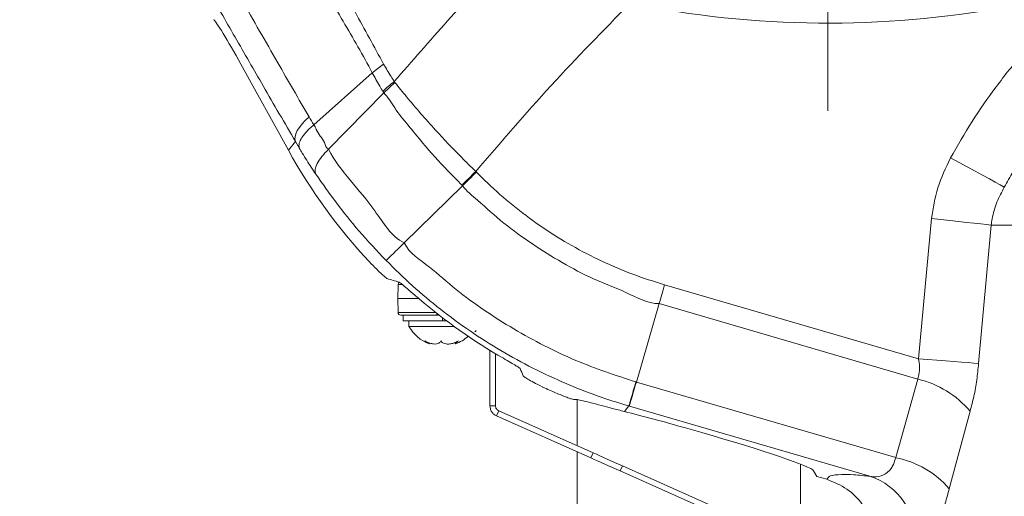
# Model space of a CAD drawing. Header units: millimetres. Extents: x 0 to 8410, y 0 to 5940.
# Tile 64 of 180: x 3432 to 3609, y 2914 to 3000. Entities that reach past the tile are written whole.
import ezdxf

# ---------------------------------------------------------------- set-up
doc = ezdxf.new("R2010")
doc.units = ezdxf.units.MM
doc.header["$LTSCALE"] = 10
doc.linetypes.add('CENTERX2', pattern=[20.32, 12.7, -2.54, 2.54, -2.54])

msp = doc.modelspace()

# ---------------------------------------------------------------- linework, layer by layer
at = {"color": 7, "linetype": 'CENTERX2', "lineweight": 0}
msp.add_line((3577.03, 2983.46), (3577.03, 4504.58), dxfattribs=at)
at = {"color": 7, "linetype": 'Continuous', "lineweight": 0}
for p, q in [((3471.96, 2991.76), (3480.46, 2976.37)), ((3497.51, 2991.8), (3495.45, 2990.22)), ((3495.45, 2990.22), (3485, 2980.92)), ((3497.55, 2986.63), (3499.54, 2988.5)), ((3497.55, 2986.63), (3487.63, 2976.58)), ((3511.63, 2970.04), (3501.18, 2959.81)), ((3500.09, 2952.38), (3500.03, 2949.87)), ((3500.03, 2949.87), (3500.09, 2947.36)), ((3500.03, 2949.87), (3503.71, 2949.87)), ((3546.84, 2948.94), (3542.75, 2934.9)), ((3500.59, 2946.87), (3507.03, 2946.87)), ((3501.03, 2945.87), (3501.03, 2946.87)), ((3507.03, 2946.87), (3507.45, 2946.87)), ((3507.03, 2946.87), (3507.52, 2946.87)), ((3508.03, 2945.87), (3501.03, 2945.87)), ((3502.03, 2945.87), (3502.03, 2944.87)), ((3508.03, 2945.87), (3508.76, 2945.87)), ((3502.03, 2944.87), (3510.11, 2944.87)), ((3510.33, 2942.02), (3510.33, 2941.73)), ((3516.53, 2930.67), (3516.53, 2940.59)), ((3517.53, 2930.67), (3517.53, 2939.98)), ((3532.14, 2931.76), (3532.14, 2923.52)), ((3516.53, 2930.67), (3517.53, 2930.67)), ((3517.71, 2928.84), (3518.12, 2929.76)), ((3535, 2922.24), (3518.12, 2929.76)), ((3534.6, 2921.33), (3517.71, 2928.84)), ((3554.49, 2925.85), (3551.56, 2926.69)), ((3532.14, 2922.42), (3532.14, 2841.87)), ((3564.82, 2907.87), (3539.84, 2918.99)), ((3565.23, 2908.78), (3540.24, 2919.91)), ((3572.14, 2905.71), (3572.14, 2920.21)), ((3575.03, 2918.02), (3574.48, 2919.04)), ((3575.03, 2918.02), (3576.82, 2917.5))]:
    msp.add_line(p, q, dxfattribs=at)
at = {"color": 8, "linetype": 'Continuous', "lineweight": 0}
for p, q in [((3499.41, 2988.67), (3499.54, 2988.5)), ((3480.46, 2976.37), (3481.71, 2977.94)), ((3482.44, 2976.71), (3481.71, 2977.94)), ((3593.25, 2939.07), (3595.57, 2964.15)), ((3606.26, 2962.99), (3604, 2938.24)), ((3801.26, 2962.99), (3606.26, 2962.99)), ((3500.09, 2952.38), (3500.77, 2952.38)), ((3547.81, 2952.3), (3593.25, 2939.07)), ((3593.13, 2935.45), (3546.84, 2948.94)), ((3506.82, 2947.36), (3500.09, 2947.36)), ((3507.03, 2947.2), (3507.03, 2946.87)), ((3508.03, 2946.42), (3508.03, 2945.87)), ((3542.75, 2934.9), (3589.17, 2921.38)), ((3589.17, 2921.38), (3593.13, 2935.45)), ((3541.4, 2930.62), (3540.61, 2929.64)), ((3541.49, 2930.59), (3541.4, 2930.62)), ((3584.56, 2918.04), (3541.49, 2930.59)), ((3602.49, 2929.71), (3598.76, 2915.82)), ((3534.6, 2921.33), (3535, 2922.24)), ((3540.24, 2919.91), (3539.84, 2918.99))]:
    msp.add_line(p, q, dxfattribs=at)
at = {"color": 8, "linetype": 'Continuous', "lineweight": 0, "flags": 128}
for points in [[(3481.71, 2977.94), (3481.62, 2978.35), (3481.65, 2978.81), (3481.8, 2979.33), (3482.06, 2979.89), (3482.43, 2980.48), (3482.91, 2981.09), (3483.49, 2981.72), (3484.16, 2982.34)], [(3608.61, 2969.78), (3607.89, 2970.17), (3606.99, 2970.66), (3605.93, 2971.24), (3604.72, 2971.9), (3603.39, 2972.62), (3601.98, 2973.39), (3600.5, 2974.19), (3598.99, 2975.01)], [(3511.54, 2970.13), (3511.83, 2970.42), (3512.12, 2970.72), (3512.43, 2971.03), (3512.73, 2971.33), (3513.04, 2971.65), (3513.36, 2971.96), (3513.67, 2972.28), (3513.99, 2972.6)], [(3606.26, 2962.99), (3605.42, 2963.08), (3604.4, 2963.19), (3603.2, 2963.32), (3601.86, 2963.47), (3600.39, 2963.63), (3598.84, 2963.79), (3597.22, 2963.97), (3595.57, 2964.15)], [(3604, 2938.24), (3603.16, 2938.31), (3602.13, 2938.39), (3600.93, 2938.48), (3599.58, 2938.58), (3598.11, 2938.69), (3596.54, 2938.81), (3594.91, 2938.94), (3593.25, 2939.07)]]:
    msp.add_lwpolyline(points, dxfattribs=at)
at = {"color": 7, "linetype": 'Continuous', "lineweight": 0, "flags": 128}
for points in [[(3535, 2922.24), (3535.59, 2921.98), (3536.2, 2921.71), (3536.84, 2921.42), (3537.5, 2921.13), (3538.17, 2920.83), (3538.85, 2920.53), (3539.55, 2920.22), (3540.24, 2919.91)], [(3539.84, 2918.99), (3539.14, 2919.3), (3538.45, 2919.61), (3537.76, 2919.92), (3537.09, 2920.22), (3536.43, 2920.51), (3535.79, 2920.79), (3535.18, 2921.07), (3534.6, 2921.33)]]:
    msp.add_lwpolyline(points, dxfattribs=at)
at = {"color": 8, "linetype": 'Continuous', "lineweight": 0}
for centre, radius, start, end in [((3577.03, 3177.87), 178.74, 258.5659, 301.9542), ((3509.53, 2974.88), 17.11, 126.26, 135.2721), ((3278.33, 3011.32), 275.16, 342.9449, 343.8797), ((3588.88, 2918.03), 17.93, 40.6185, 76.2706), ((3585.91, 2904.69), 17, 40.8782, 78.9298), ((3580.88, 2906.81), 11.82, 356.8125, 71.8691)]:
    msp.add_arc(centre, radius, start, end, dxfattribs=at)
at = {"color": 7, "linetype": 'Continuous', "lineweight": 0}
for centre, radius, start, end in [((3500.59, 2952.37), 0.5, 126.4351, 178.5), ((3500.59, 2947.37), 0.5, 181.5, 270), ((3508.15, 2948.27), 7, 209.0497, 249.3216), ((3513.75, 2944.17), 0.3, 270, 350), ((3507.91, 2948.27), 7, 290.7117, 312.4264)]:
    msp.add_arc(centre, radius, start, end, dxfattribs=at)
for centre, major_axis, ratio, start_param, end_param in [((3471.48, 2991.76), (-4.43, 8), 0.045842, 4.686995, 6.205431), ((3568.05, 3024.9), (-62.57, -78.21), 0.998397, 5.892497, 6.13977), ((3536.13, 2985), (109.31, -20.64), 0.356934, 4.425423, 4.446264), ((3568.9, 3025.96), (-62.57, -78.21), 0.998397, 6.251216, 6.435964), ((3545.21, 2996.34), (-29.9, 117.75), 0.336943, 2.008433, 2.021339), ((3568.05, 3024.9), (-62.57, -78.21), 0.998397, 0.258344, 0.269926), ((3551.48, 2925.57), (20.07, -5.75), 0.052459, 1.582192, 2.15831), ((3554.56, 2924.69), (19.93, -5.71), 0.05283, 0.051571, 1.589566)]:
    msp.add_ellipse(centre, major_axis=major_axis, ratio=ratio, start_param=start_param, end_param=end_param, dxfattribs=at)
at = {"color": 8, "linetype": 'Continuous', "lineweight": 0}
for points, knots in [([(3436.29, 3067.24), (3436.29, 3067.24), (3439.94, 3063.6), (3443.23, 3053.29), (3451.41, 3040.33), (3458.45, 3027.3), (3465.43, 3015.07), (3472.03, 3003.43), (3478.29, 2992.5), (3482.3, 2985.56), (3484.16, 2982.34)], [0, 0, 0, 0, 0, 0.154642, 0.309425, 0.464063, 0.602606, 0.741254, 0.879794, 1, 1, 1, 1]), ([(3481.71, 2977.94), (3479.8, 2981.24), (3476.23, 2987.39), (3470.92, 2996.61), (3465.83, 3005.49), (3460.69, 3014.51), (3455.33, 3023.97), (3449.75, 3033.86), (3443.97, 3044.18), (3438.16, 3054.59), (3434.3, 3061.58), (3432.36, 3065.07)], [0, 0, 0, 0, 0.1202023, 0.2237781, 0.3273538, 0.43165, 0.5359461, 0.6514745, 0.7670032, 0.8835016, 1, 1, 1, 1]), ([(3495.45, 2990.22), (3495.45, 2990.22), (3493.84, 2993.45), (3490.21, 2999.36), (3484.98, 3008.92), (3479.6, 3018.54), (3473.98, 3028.7), (3470.13, 3035.7), (3468.11, 3039.37)], [0, 0, 0, 0, 0.000001, 0.194672, 0.389343, 0.585773, 0.782203, 1, 1, 1, 1]), ([(3472.76, 3037.37), (3474.09, 3034.91), (3477.17, 3029.17), (3481.99, 3020.25), (3487.22, 3010.63), (3492.4, 3001.11), (3495.81, 2994.9), (3497.51, 2991.8)], [0, 0, 0, 0, 0.157341, 0.367075, 0.576809, 0.788405, 1, 1, 1, 1]), ([(3499.41, 2988.67), (3502.56, 2992.31), (3508.86, 2999.59), (3515.46, 3006.59), (3518.77, 3010.09)], [0, 0, 0, 0, 0.499799, 1, 1, 1, 1]), ([(3541.59, 3002.67), (3536.84, 2997.81), (3527.32, 2988.08), (3518.44, 2977.76), (3513.99, 2972.6)], [0, 0, 0, 0, 0.4995623, 1, 1, 1, 1]), ([(3598.99, 2975.01), (3600.24, 2977.2), (3602.74, 2981.58), (3607.11, 2987.82), (3611.9, 2993.82), (3615.46, 2997.54), (3617.24, 2999.4)], [0, 0, 0, 0, 0.247402, 0.494809, 0.747401, 1, 1, 1, 1]), ([(3497.51, 2991.8), (3497.73, 2991.42), (3498.16, 2990.67), (3498.8, 2989.63), (3499.22, 2988.97), (3499.41, 2988.67)], [0, 0, 0, 0, 0.354546, 0.708943, 1, 1, 1, 1]), ([(3625.1, 2991.55), (3623.7, 2990.12), (3620.9, 2987.25), (3617.02, 2982.6), (3613.42, 2977.7), (3610.64, 2973.39), (3609.12, 2970.7), (3608.61, 2969.78)], [0, 0, 0, 0, 0.21947, 0.438935, 0.66199, 0.885041, 1, 1, 1, 1]), ([(3497.38, 2986.92), (3497.19, 2987.24), (3496.77, 2987.94), (3496.07, 2988.99), (3495.76, 2989.91), (3495.45, 2990.22), (3495.45, 2990.22)], [0, 0, 0, 0, 0.291114, 0.645524, 0.999989, 1, 1, 1, 1]), ([(3499.53, 2988.5), (3500.21, 2987.66), (3502.48, 2984.85), (3506.42, 2980.34), (3510.66, 2975.86), (3513.13, 2973.44), (3513.99, 2972.6)], [0, 0, 0, 0, 0.160215, 0.532304, 0.837838, 1, 1, 1, 1]), ([(3497.55, 2986.63), (3497.55, 2986.63), (3497.5, 2986.73), (3497.44, 2986.83), (3497.38, 2986.92)], [0, 0, 0, 0, 0.000192, 1, 1, 1, 1]), ([(3511.54, 2970.13), (3510.69, 2970.99), (3508.23, 2973.46), (3504.99, 2977.05), (3501.89, 2980.87), (3499.53, 2983.73), (3498.26, 2985.92), (3497.55, 2986.63), (3497.55, 2986.63)], [0, 0, 0, 0, 0.162608, 0.468629, 0.654566, 0.84051, 0.999998, 1, 1, 1, 1]), ([(3484.16, 2982.34), (3484.45, 2981.89), (3484.75, 2981.43), (3485, 2980.92), (3485, 2980.92)], [0, 0, 0, 0, 0.999961, 1, 1, 1, 1]), ([(3485, 2980.92), (3485, 2980.92), (3485.21, 2980.71), (3485.5, 2979.95), (3486.16, 2978.91), (3486.97, 2977.82), (3487.22, 2976.79), (3487.63, 2976.58), (3487.63, 2976.58)], [0, 0, 0, 0, 0.0000085, 0.1815948, 0.4544553, 0.7272559, 0.999987, 1, 1, 1, 1]), ([(3485.37, 2972.1), (3485.09, 2972.51), (3484.54, 2973.33), (3483.74, 2974.59), (3483.04, 2975.71), (3482.61, 2976.43), (3482.44, 2976.71)], [0, 0, 0, 0, 0.272699, 0.545488, 0.818373, 1, 1, 1, 1]), ([(3485.37, 2972.1), (3485.3, 2972.36), (3485.17, 2972.88), (3485.57, 2973.99), (3486.37, 2975.24), (3487.21, 2976.13), (3487.63, 2976.58)], [0, 0, 0, 0, 0.25, 0.499999, 0.749998, 1, 1, 1, 1]), ([(3487.63, 2976.58), (3487.63, 2976.58), (3488.65, 2974.55), (3491.5, 2970.98), (3496.17, 2965.6), (3498.85, 2960.97), (3501.18, 2959.81), (3501.18, 2959.81)], [0, 0, 0, 0, 0.000003, 0.325352, 0.645763, 0.999997, 1, 1, 1, 1]), ([(3595.57, 2964.15), (3595.86, 2966.01), (3596.47, 2969.8), (3598.14, 2973.25), (3598.99, 2975.01)], [0, 0, 0, 0, 0.490319, 1, 1, 1, 1]), ([(3497.95, 2956.67), (3496.3, 2958.42), (3493.16, 2961.75), (3488.96, 2966.97), (3486.57, 2970.38), (3485.37, 2972.1)], [0, 0, 0, 0, 0.354564, 0.67559, 1, 1, 1, 1]), ([(3513.99, 2972.6), (3514.01, 2972.58), (3514.06, 2972.53), (3514.1, 2972.49), (3514.12, 2972.47)], [0, 0, 0, 0, 0.580739, 1, 1, 1, 1]), ([(3514.12, 2972.47), (3514.96, 2971.64), (3517.22, 2969.39), (3521.17, 2966), (3526.03, 2962.43), (3531.16, 2959.25), (3536.51, 2956.49), (3542.06, 2954.11), (3545.9, 2952.91), (3547.81, 2952.3)], [0, 0, 0, 0, 0.089361, 0.24113, 0.392901, 0.544665, 0.696429, 0.848216, 1, 1, 1, 1]), ([(3511.63, 2970.04), (3511.63, 2970.04), (3511.59, 2970.07), (3511.57, 2970.1), (3511.54, 2970.13)], [0, 0, 0, 0, 0.000422, 1, 1, 1, 1]), ([(3546.84, 2948.94), (3546.84, 2948.94), (3544.74, 2948.94), (3540.87, 2951.13), (3535.02, 2953.25), (3529.44, 2956.24), (3524.09, 2959.55), (3518.97, 2963.25), (3514.98, 2966.91), (3512.37, 2969.05), (3511.63, 2970.04), (3511.63, 2970.04)], [0, 0, 0, 0, 0.0000014, 0.1518408, 0.3036839, 0.4553793, 0.6070752, 0.7588293, 0.9105807, 0.9999982, 1, 1, 1, 1]), ([(3608.61, 2969.78), (3608.14, 2968.9), (3607.17, 2967.1), (3606.51, 2964.76), (3606.31, 2963.36), (3606.26, 2962.99)], [0, 0, 0, 0, 0.415481, 0.844305, 1, 1, 1, 1]), ([(3497.95, 2956.67), (3498.01, 2956.73), (3498.15, 2956.86), (3498.86, 2957.54), (3499.86, 2958.52), (3500.74, 2959.38), (3501.18, 2959.81)], [0, 0, 0, 0, 0.249999, 0.499999, 0.749999, 1, 1, 1, 1]), ([(3501.18, 2959.81), (3501.18, 2959.81), (3502.11, 2957.95), (3505.9, 2955.61), (3510.38, 2951.37), (3515.51, 2947.73), (3520.76, 2944.36), (3526.25, 2941.36), (3533.46, 2937.95), (3539.06, 2936.11), (3542.68, 2934.92)], [0, 0, 0, 0, 0.000001, 0.12784, 0.255679, 0.383441, 0.511203, 0.638974, 0.766744, 1, 1, 1, 1]), ([(3541.4, 2930.62), (3539.5, 2931.21), (3535.69, 2932.39), (3529.96, 2934.66), (3524.2, 2937.34), (3518.46, 2940.48), (3512.94, 2944), (3507.66, 2947.87), (3502.62, 2952.07), (3499.5, 2955.13), (3497.95, 2956.67)], [0, 0, 0, 0, 0.116559, 0.2331183, 0.3608482, 0.4885784, 0.6163093, 0.7440403, 0.8720202, 1, 1, 1, 1]), ([(3546.84, 2948.94), (3547, 2949.48), (3547.31, 2950.56), (3547.64, 2951.72), (3547.81, 2952.3)], [0, 0, 0, 0, 0.500003, 1, 1, 1, 1]), ([(3593.13, 2935.45), (3593.23, 2935.81), (3593.47, 2936.74), (3593.44, 2938.03), (3593.29, 2938.87), (3593.25, 2939.07)], [0, 0, 0, 0, 0.316086, 0.839447, 1, 1, 1, 1]), ([(3604, 2938.24), (3603.9, 2937.25), (3603.71, 2935.25), (3603.2, 2932.35), (3602.72, 2930.57), (3602.49, 2929.71)], [0, 0, 0, 0, 0.333661, 0.675823, 1, 1, 1, 1]), ([(3542.68, 2934.92), (3542.7, 2934.91), (3542.72, 2934.9), (3542.75, 2934.9), (3542.75, 2934.9)], [0, 0, 0, 0, 0.999203, 1, 1, 1, 1]), ([(3584.56, 2918.04), (3584.79, 2918.01), (3585.6, 2917.87), (3586.96, 2918.12), (3588.05, 2919), (3588.79, 2920.09), (3589, 2920.8), (3589.17, 2921.38)], [0, 0, 0, 0, 0.1244, 0.442587, 0.728472, 0.781076, 1, 1, 1, 1]), ([(3576.82, 2917.5), (3576.97, 2917.73), (3577.26, 2918.19), (3579.12, 2918.39), (3581.55, 2918.34), (3583.56, 2918.14), (3584.56, 2918.04)], [0, 0, 0, 0, 0.287721, 0.577626, 0.788385, 1, 1, 1, 1]), ([(3592.68, 2906.15), (3592.91, 2906.15), (3593.44, 2906.16), (3594.32, 2906.65), (3595.31, 2907.63), (3596.28, 2909.08), (3597.2, 2910.94), (3598.06, 2913.19), (3598.53, 2914.94), (3598.76, 2915.82)], [0, 0, 0, 0, 0.111547, 0.260805, 0.410042, 0.556081, 0.702111, 0.851048, 1, 1, 1, 1])]:
    msp.add_open_spline(points, degree=3, knots=knots, dxfattribs=at)
at = {"color": 7, "linetype": 'Continuous', "lineweight": 0}
for points, knots in [([(3482.44, 2976.71), (3482.39, 2976.94), (3482.28, 2977.42), (3482.67, 2978.41), (3483.51, 2979.61), (3484.49, 2980.47), (3485, 2980.92)], [0, 0, 0, 0, 0.219675, 0.459515, 0.719598, 1, 1, 1, 1]), ([(3511.63, 2970.04), (3512.03, 2970.43), (3512.83, 2971.21), (3513.69, 2972.05), (3514.12, 2972.47)], [0, 0, 0, 0, 0.500014, 1, 1, 1, 1]), ([(3494.96, 2956.42), (3495.4, 2955.96), (3496.19, 2955.14), (3497.16, 2954.21), (3497.77, 2953.68), (3498.04, 2953.46), (3498.1, 2953.43), (3498.12, 2953.42)], [0, 0, 0, 0, 0.335519, 0.601073, 0.788498, 0.932934, 1, 1, 1, 1]), ([(3500.27, 2952.78), (3500.33, 2952.75), (3500.45, 2952.69), (3500.94, 2952.29), (3501.8, 2951.56), (3502.86, 2950.65), (3503.6, 2950.01), (3503.87, 2949.79)], [0, 0, 0, 0, 0.142208, 0.283379, 0.504237, 0.823953, 1, 1, 1, 1]), ([(3507.72, 2942.28), (3507.65, 2942.13), (3507.51, 2941.87), (3507.01, 2941.7), (3506.44, 2941.7), (3505.79, 2941.84), (3505.25, 2942.06), (3504.95, 2942.22), (3504.86, 2942.28)], [0, 0, 0, 0, 0.235569, 0.408151, 0.581146, 0.745077, 0.917187, 1, 1, 1, 1]), ([(3504.86, 2942.28), (3505.06, 2942.13), (3505.4, 2941.88), (3505.69, 2941.7), (3505.71, 2941.72), (3505.72, 2941.73)], [0, 0, 0, 0, 0.426073, 0.738219, 1, 1, 1, 1]), ([(3510.9, 2942.28), (3510.62, 2942.13), (3510.13, 2941.87), (3509.35, 2941.7), (3508.71, 2941.7), (3508.18, 2941.84), (3507.88, 2942.06), (3507.76, 2942.22), (3507.72, 2942.28)], [0, 0, 0, 0, 0.235553, 0.408137, 0.581134, 0.745064, 0.917175, 1, 1, 1, 1]), ([(3510.34, 2941.73), (3510.34, 2941.72), (3510.31, 2941.72), (3510.43, 2941.85), (3510.65, 2942.05), (3510.84, 2942.22), (3510.9, 2942.28)], [0, 0, 0, 0, 0.0632096, 0.4298475, 0.8147798, 1, 1, 1, 1]), ([(3518.94, 2939.15), (3519.39, 2938.9), (3520.22, 2938.42), (3521.21, 2937.83), (3521.81, 2937.45), (3521.9, 2937.36), (3521.94, 2937.32)], [0, 0, 0, 0, 0.307321, 0.572629, 0.81229, 1, 1, 1, 1]), ([(3522.51, 2936), (3522.58, 2935.93), (3522.72, 2935.79), (3523.53, 2935.3), (3524.71, 2934.65), (3526.11, 2933.95), (3527.1, 2933.51), (3527.51, 2933.32)], [0, 0, 0, 0, 0.196583, 0.392641, 0.602217, 0.834061, 1, 1, 1, 1]), ([(3541.49, 2930.59), (3541.52, 2930.68), (3541.57, 2930.86), (3541.84, 2931.79), (3542.23, 2933.13), (3542.58, 2934.31), (3542.75, 2934.9)], [0, 0, 0, 0, 0.25, 0.5, 0.75, 1, 1, 1, 1]), ([(3528.57, 2932.86), (3528.92, 2932.72), (3529.61, 2932.43), (3530.53, 2932.08), (3531.2, 2931.87), (3531.47, 2931.8), (3531.52, 2931.81), (3531.53, 2931.81)], [0, 0, 0, 0, 0.24779, 0.496039, 0.731634, 0.951615, 1, 1, 1, 1]), ([(3531.53, 2931.81), (3531.67, 2931.81), (3531.95, 2931.81), (3532.91, 2931.62), (3534.37, 2931.26), (3536.28, 2930.76), (3538.37, 2930.2), (3539.86, 2929.82), (3540.61, 2929.64)], [0, 0, 0, 0, 0.152506, 0.307872, 0.498509, 0.693877, 0.84577, 1, 1, 1, 1]), ([(3516.53, 2930.67), (3516.54, 2930.48), (3516.58, 2930.09), (3516.83, 2929.57), (3517.21, 2929.12), (3517.55, 2928.94), (3517.71, 2928.84)], [0, 0, 0, 0, 0.250001, 0.5, 0.750001, 1, 1, 1, 1]), ([(3517.53, 2930.67), (3517.54, 2930.57), (3517.55, 2930.38), (3517.68, 2930.12), (3517.87, 2929.9), (3518.04, 2929.8), (3518.12, 2929.76)], [0, 0, 0, 0, 0.250002, 0.5, 0.750001, 1, 1, 1, 1]), ([(3576.82, 2917.5), (3578.08, 2916.99), (3580.6, 2915.98), (3583.47, 2912.99), (3585.18, 2909.43), (3585.5, 2906.83), (3585.46, 2905.6), (3585.46, 2905.58)], [0, 0, 0, 0, 0.255355, 0.510699, 0.766288, 0.995915, 1, 1, 1, 1])]:
    msp.add_open_spline(points, degree=3, knots=knots, dxfattribs=at)

doc.saveas('drawing.dxf')
